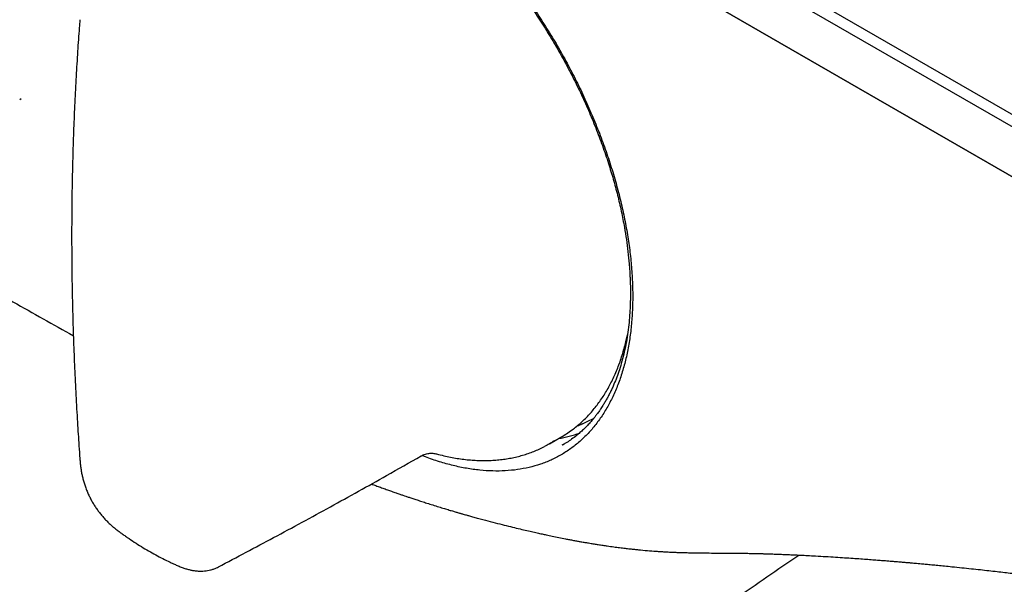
# Model space of a CAD drawing. Header units: millimetres. Extents: x 8 to 1894, y 12 to 2738.
# Tile 11 of 158: x 1666 to 1731, y 286 to 323. Entities that reach past the tile are written whole.
import ezdxf

# ---------------------------------------------------------------- set-up
doc = ezdxf.new("R2010")
doc.units = ezdxf.units.MM

msp = doc.modelspace()

# ---------------------------------------------------------------- linework, layer by layer
at = {"color": 7, "linetype": 'Continuous', "lineweight": 30}
for p, q in [((1542.943, 425.681), (1776.288, 290.974)), ((1775.934, 290.361), (1542.589, 425.069)), ((1542.589, 421.802), (1775.934, 287.095)), ((1776.288, 286.891), (1542.943, 421.598)), ((1666.241, 317.956), (1666.346, 318.017)), ((1700.946, 295.38), (1701.694, 295.812)), ((1701.788, 295.303), (1701.906, 295.375)), ((1701.913, 295.364), (1701.805, 295.299))]:
    msp.add_line(p, q, dxfattribs=at)
for centre, radius, start, end in [((1700.187, 303.652), 7.543, 293.10294, 299.18124), ((1697.928, 302.334), 7.531, 300.0032, 306.64276)]:
    msp.add_arc(centre, radius, start, end, dxfattribs=at)
msp.add_ellipse((1692.571, 316.525), major_axis=(-11.618, 19.85), ratio=0.571311, start_param=2.929289, end_param=3.035546, dxfattribs=at)
for points, knots in [([(1673.255, 326.994), (1673.275, 327.175), (1673.333, 327.689), (1673.485, 328.489), (1673.704, 329.393), (1673.975, 330.247), (1674.296, 331.052), (1674.665, 331.805), (1675.083, 332.507), (1675.549, 333.156), (1676.06, 333.75), (1676.613, 334.284), (1677.205, 334.755), (1677.836, 335.163), (1678.504, 335.507), (1679.209, 335.787), (1679.949, 336.001), (1680.721, 336.151), (1681.521, 336.234), (1682.345, 336.25), (1683.191, 336.198), (1684.059, 336.078), (1684.949, 335.89), (1685.858, 335.634), (1686.781, 335.312), (1687.711, 334.928), (1688.642, 334.482), (1689.573, 333.975), (1690.504, 333.408), (1691.434, 332.782), (1692.361, 332.097), (1693.281, 331.358), (1694.188, 330.569), (1695.078, 329.734), (1695.95, 328.853), (1696.802, 327.929), (1697.633, 326.961), (1698.443, 325.952), (1699.227, 324.907), (1699.981, 323.832), (1700.699, 322.732), (1701.382, 321.611), (1702.029, 320.468), (1702.637, 319.306), (1703.207, 318.127), (1703.736, 316.935), (1704.222, 315.738), (1704.661, 314.541), (1705.052, 313.347), (1705.396, 312.157), (1705.691, 310.977), (1705.936, 309.808), (1706.131, 308.653), (1706.274, 307.517), (1706.366, 306.404), (1706.405, 305.318), (1706.393, 304.261), (1706.328, 303.239), (1706.211, 302.255), (1706.042, 301.311), (1705.823, 300.411), (1705.553, 299.557), (1705.234, 298.75), (1704.866, 297.994), (1704.451, 297.292), (1703.988, 296.644), (1703.482, 296.054), (1702.933, 295.523), (1702.344, 295.054), (1701.718, 294.649), (1701.054, 294.308), (1700.353, 294.033), (1699.616, 293.823), (1698.848, 293.679), (1698.053, 293.601), (1697.232, 293.59), (1696.386, 293.644), (1695.519, 293.763), (1694.635, 293.947), (1693.733, 294.202), (1693.053, 294.425), (1692.67, 294.585), (1692.597, 294.615)], [0, 0, 0, 0, 0.007001, 0.019773, 0.032471, 0.045117, 0.05775, 0.070378, 0.083026, 0.095735, 0.108514, 0.121225, 0.133876, 0.146509, 0.159146, 0.171792, 0.184486, 0.19725, 0.209965, 0.222632, 0.235293, 0.247972, 0.260689, 0.273486, 0.286359, 0.299142, 0.311846, 0.324512, 0.337153, 0.349811, 0.362525, 0.3753, 0.388002, 0.400648, 0.413278, 0.425906, 0.438553, 0.451259, 0.464037, 0.476749, 0.489403, 0.502039, 0.514682, 0.527328, 0.540018, 0.552777, 0.565491, 0.578164, 0.590834, 0.603522, 0.616178, 0.628843, 0.64156, 0.654268, 0.666969, 0.679704, 0.692443, 0.705143, 0.717845, 0.730557, 0.743229, 0.7559, 0.76861, 0.781301, 0.793983, 0.806697, 0.819442, 0.832122, 0.844771, 0.85743, 0.870029, 0.882652, 0.895341, 0.908055, 0.920706, 0.933367, 0.946077, 0.95882, 0.971514, 0.984197, 0.996977, 1, 1, 1, 1]), ([(1678.449, 334.931), (1678.495, 334.957), (1678.595, 335.016), (1678.789, 335.122), (1679.035, 335.241), (1679.322, 335.365), (1679.664, 335.496), (1680.066, 335.626), (1680.531, 335.746), (1680.929, 335.823), (1681.239, 335.869), (1681.441, 335.894), (1681.624, 335.912), (1681.791, 335.926), (1681.941, 335.936), (1682.071, 335.942), (1682.176, 335.945), (1682.27, 335.948), (1682.374, 335.95), (1682.519, 335.95), (1682.712, 335.948), (1682.956, 335.939), (1683.225, 335.922), (1683.52, 335.896), (1683.822, 335.861), (1684.124, 335.818), (1684.4, 335.771), (1684.661, 335.721), (1684.925, 335.665), (1685.229, 335.594), (1685.586, 335.5), (1686, 335.38), (1686.455, 335.231), (1686.913, 335.065), (1687.353, 334.891), (1687.75, 334.722), (1688.119, 334.554), (1688.458, 334.391), (1688.793, 334.223), (1689.115, 334.054), (1689.427, 333.883), (1689.691, 333.732), (1689.925, 333.595), (1690.145, 333.463), (1690.381, 333.317), (1690.645, 333.15), (1690.94, 332.957), (1691.287, 332.722), (1691.684, 332.443), (1692.118, 332.125), (1692.554, 331.791), (1693.093, 331.362), (1693.727, 330.829), (1694.447, 330.183), (1695.142, 329.522), (1695.88, 328.778), (1696.663, 327.938), (1697.484, 326.992), (1698.28, 326.011), (1699.049, 324.997), (1699.788, 323.955), (1700.493, 322.889), (1701.166, 321.799), (1701.806, 320.685), (1702.411, 319.551), (1702.978, 318.402), (1703.503, 317.245), (1703.984, 316.086), (1704.423, 314.922), (1704.804, 313.799), (1705.132, 312.713), (1705.412, 311.665), (1705.657, 310.612), (1705.846, 309.645), (1705.988, 308.766), (1706.092, 307.97), (1706.157, 307.316), (1706.196, 306.805), (1706.218, 306.451), (1706.232, 306.133), (1706.241, 305.861), (1706.246, 305.647), (1706.248, 305.486), (1706.249, 305.363), (1706.249, 305.242), (1706.249, 305.102), (1706.247, 304.904), (1706.241, 304.641), (1706.229, 304.317), (1706.205, 303.873), (1706.16, 303.327), (1706.085, 302.691), (1705.983, 302.044), (1705.853, 301.408), (1705.699, 300.8), (1705.532, 300.247), (1705.357, 299.747), (1705.198, 299.35), (1705.059, 299.036), (1704.943, 298.79), (1704.822, 298.55), (1704.697, 298.318), (1704.571, 298.097), (1704.456, 297.909), (1704.36, 297.759), (1704.283, 297.643), (1704.209, 297.535), (1704.127, 297.42), (1704.026, 297.283), (1703.904, 297.123), (1703.757, 296.943), (1703.584, 296.744), (1703.386, 296.531), (1703.17, 296.316), (1702.948, 296.114), (1702.692, 295.899), (1702.407, 295.683), (1702.134, 295.496), (1701.972, 295.399), (1701.913, 295.364)], [0, 0, 0, 0, 0.005013, 0.01101, 0.018008, 0.02576, 0.033832, 0.044869, 0.056424, 0.068474, 0.073678, 0.078444, 0.082703, 0.086455, 0.090057, 0.093028, 0.095365, 0.097167, 0.099437, 0.102441, 0.106925, 0.112433, 0.118699, 0.124699, 0.131777, 0.13826, 0.144143, 0.149428, 0.154818, 0.160762, 0.168478, 0.176956, 0.186192, 0.196205, 0.204646, 0.212614, 0.219958, 0.226675, 0.232765, 0.23979, 0.245747, 0.251162, 0.255392, 0.259529, 0.264113, 0.269298, 0.275085, 0.281476, 0.289789, 0.29853, 0.307174, 0.315717, 0.330687, 0.345268, 0.359447, 0.37341, 0.391379, 0.409232, 0.427025, 0.444866, 0.462607, 0.480277, 0.497929, 0.515654, 0.533452, 0.551258, 0.569007, 0.58668, 0.604327, 0.622099, 0.637948, 0.654064, 0.670387, 0.686919, 0.699486, 0.712284, 0.72531, 0.731528, 0.73763, 0.743009, 0.747611, 0.751435, 0.753929, 0.755927, 0.757764, 0.760185, 0.763219, 0.768116, 0.774049, 0.78042, 0.792041, 0.803972, 0.81621, 0.829481, 0.842114, 0.854024, 0.865207, 0.875689, 0.881774, 0.887816, 0.893816, 0.899773, 0.905687, 0.911198, 0.914923, 0.918117, 0.920856, 0.924086, 0.928084, 0.932848, 0.938378, 0.944689, 0.951786, 0.959464, 0.966917, 0.974057, 0.984634, 0.994415, 1, 1, 1, 1]), ([(1670.184, 323.177), (1670.17, 323.001), (1670.114, 322.313), (1670.03, 321.072), (1669.931, 319.441), (1669.844, 317.751), (1669.772, 316.037), (1669.716, 314.317), (1669.675, 312.59), (1669.65, 310.856), (1669.641, 309.116), (1669.648, 307.371), (1669.67, 305.62), (1669.709, 303.864), (1669.763, 302.104), (1669.832, 300.34), (1669.917, 298.571), (1670.015, 296.873), (1670.103, 295.489), (1670.163, 294.694), (1670.184, 294.417)], [0, 0, 0, 0, 0.019001, 0.0739, 0.132508, 0.192932, 0.253383, 0.313861, 0.374364, 0.434893, 0.495448, 0.556021, 0.616601, 0.677145, 0.737661, 0.798155, 0.858636, 0.919108, 0.971817, 1, 1, 1, 1]), ([(1660.527, 307.715), (1662.285, 306.702), (1665.36, 304.93), (1668.436, 303.202), (1669.754, 302.461)], [0, 0, 0, 0, 0.57134, 1, 1, 1, 1]), ([(1702.436, 296.3), (1702.535, 296.376), (1702.735, 296.529), (1703.021, 296.777), (1703.298, 297.04), (1703.565, 297.318), (1703.82, 297.61), (1704.065, 297.918), (1704.299, 298.239), (1704.521, 298.575), (1704.732, 298.924), (1704.931, 299.287), (1705.118, 299.663), (1705.293, 300.052), (1705.456, 300.453), (1705.606, 300.867), (1705.744, 301.293), (1705.869, 301.73), (1705.973, 302.14), (1706.03, 302.408), (1706.054, 302.524)], [0, 0, 0, 0, 0.05594, 0.112046, 0.168174, 0.224331, 0.280521, 0.336748, 0.393014, 0.44932, 0.505666, 0.56205, 0.61847, 0.674924, 0.731409, 0.787921, 0.844457, 0.901014, 0.957588, 1, 1, 1, 1]), ([(1702.769, 296.564), (1702.87, 296.6), (1702.993, 296.645), (1703.111, 296.698), (1703.132, 296.708)], [0, 0, 0, 0, 0.822815, 1, 1, 1, 1]), ([(1701.249, 295.575), (1701.15, 295.508), (1700.951, 295.373), (1700.734, 295.268), (1700.625, 295.215)], [0, 0, 0, 0, 0.498176, 1, 1, 1, 1]), ([(1693.55, 294.721), (1693.594, 294.708), (1693.788, 294.654), (1694.129, 294.574), (1694.572, 294.481), (1695.011, 294.407), (1695.445, 294.349), (1695.875, 294.309), (1696.299, 294.286), (1696.719, 294.28), (1697.132, 294.291), (1697.539, 294.32), (1697.939, 294.365), (1698.333, 294.428), (1698.719, 294.507), (1699.097, 294.603), (1699.468, 294.716), (1699.83, 294.845), (1700.184, 294.992), (1700.445, 295.111), (1700.586, 295.186), (1700.615, 295.201)], [0, 0, 0, 0, 0.0169644, 0.0744982, 0.1319935, 0.1894426, 0.2468372, 0.3041689, 0.3614295, 0.418611, 0.4757064, 0.5327099, 0.5896173, 0.6464264, 0.7031376, 0.7597538, 0.8162809, 0.8727276, 0.9291053, 0.985428, 1, 1, 1, 1]), ([(1670.182, 294.416), (1670.186, 294.364), (1670.196, 294.231), (1670.216, 294.013), (1670.246, 293.765), (1670.285, 293.52), (1670.336, 293.271), (1670.399, 293.018), (1670.477, 292.755), (1670.569, 292.487), (1670.674, 292.219), (1670.791, 291.961), (1670.917, 291.712), (1671.052, 291.475), (1671.195, 291.247), (1671.348, 291.028), (1671.512, 290.813), (1671.686, 290.603), (1671.871, 290.398), (1672.06, 290.207), (1672.252, 290.029), (1672.446, 289.863), (1672.646, 289.704), (1672.853, 289.55), (1672.99, 289.452), (1673.06, 289.403)], [0, 0, 0, 0, 0.029255, 0.074385, 0.118084, 0.160603, 0.202197, 0.246267, 0.290623, 0.33806, 0.38441, 0.429717, 0.474124, 0.517574, 0.559682, 0.602176, 0.645333, 0.689263, 0.734058, 0.779842, 0.82186, 0.864643, 0.908608, 0.95409, 1, 1, 1, 1]), ([(1679.257, 287.315), (1680.465, 287.952), (1682.925, 289.249), (1686.596, 291.248), (1689.817, 293.034), (1691.786, 294.159), (1692.539, 294.589)], [0, 0, 0, 0, 0.269314, 0.548287, 0.827241, 1, 1, 1, 1]), ([(1692.541, 294.584), (1692.564, 294.597), (1692.625, 294.633), (1692.744, 294.682), (1692.891, 294.727), (1693.042, 294.754), (1693.183, 294.764), (1693.316, 294.761), (1693.443, 294.745), (1693.516, 294.727), (1693.551, 294.719)], [0, 0, 0, 0, 0.078976, 0.211921, 0.350643, 0.491937, 0.615646, 0.741508, 0.876026, 1, 1, 1, 1]), ([(1689.281, 292.748), (1689.336, 292.728), (1689.48, 292.674), (1689.726, 292.584), (1690.02, 292.477), (1690.317, 292.37), (1690.609, 292.267), (1690.881, 292.172), (1691.13, 292.086), (1691.342, 292.013), (1691.542, 291.945), (1691.757, 291.872), (1692.003, 291.79), (1692.281, 291.698), (1692.59, 291.597), (1692.932, 291.487), (1693.305, 291.369), (1693.686, 291.251), (1694.047, 291.141), (1694.365, 291.045), (1694.602, 290.975), (1694.768, 290.926), (1694.877, 290.894), (1694.973, 290.866), (1695.058, 290.842), (1695.132, 290.821), (1695.208, 290.799), (1695.31, 290.77), (1695.459, 290.727), (1695.665, 290.669), (1695.924, 290.597), (1696.236, 290.511), (1696.463, 290.45), (1696.585, 290.417)], [0, 0, 0, 0, 0.022117, 0.058602, 0.100252, 0.141958, 0.179632, 0.219226, 0.253111, 0.281287, 0.30596, 0.335065, 0.369316, 0.406809, 0.44899, 0.495858, 0.547416, 0.602306, 0.652307, 0.696032, 0.733481, 0.749941, 0.764814, 0.778099, 0.789796, 0.799906, 0.808626, 0.821174, 0.842069, 0.870395, 0.906156, 0.949355, 1, 1, 1, 1]), ([(1696.584, 290.418), (1696.801, 290.36), (1697.219, 290.249), (1697.822, 290.094), (1698.378, 289.955), (1698.887, 289.831), (1699.347, 289.722), (1699.759, 289.626), (1700.123, 289.544), (1700.442, 289.474), (1700.774, 289.402), (1701.139, 289.325), (1701.557, 289.239), (1701.929, 289.165), (1702.252, 289.103), (1702.517, 289.053), (1702.766, 289.007), (1702.975, 288.97), (1703.136, 288.942), (1703.256, 288.921), (1703.373, 288.901), (1703.508, 288.878), (1703.682, 288.849), (1703.899, 288.814), (1704.156, 288.773), (1704.44, 288.73), (1704.778, 288.68), (1705.146, 288.629), (1705.533, 288.578), (1705.887, 288.535), (1706.209, 288.498), (1706.499, 288.466), (1706.881, 288.427), (1707.357, 288.384), (1707.84, 288.346), (1708.211, 288.321), (1708.476, 288.305), (1708.745, 288.291), (1709.015, 288.278), (1709.298, 288.267), (1709.587, 288.257), (1709.9, 288.248), (1710.517, 288.234), (1711.425, 288.223), (1712.342, 288.22), (1712.987, 288.215), (1713.352, 288.212), (1713.695, 288.207), (1714.013, 288.202), (1714.308, 288.196), (1714.576, 288.19), (1714.78, 288.185), (1714.926, 288.181), (1715.018, 288.178), (1715.102, 288.176), (1715.196, 288.173), (1715.318, 288.169), (1715.482, 288.164), (1715.691, 288.157), (1715.944, 288.148), (1716.241, 288.136), (1716.582, 288.122), (1716.968, 288.105), (1717.399, 288.085), (1717.875, 288.061), (1718.207, 288.043), (1718.381, 288.034)], [0, 0, 0, 0, 0.028398, 0.054774, 0.079125, 0.101447, 0.12174, 0.13969, 0.155676, 0.169696, 0.181747, 0.199421, 0.217852, 0.237056, 0.248735, 0.260683, 0.272223, 0.281953, 0.288403, 0.293666, 0.298033, 0.303849, 0.311626, 0.321175, 0.332618, 0.345823, 0.35897, 0.377687, 0.394956, 0.410772, 0.425133, 0.438037, 0.449757, 0.476489, 0.502199, 0.515076, 0.52673, 0.538258, 0.551841, 0.563991, 0.577435, 0.592166, 0.607735, 0.664035, 0.721298, 0.739993, 0.757745, 0.77433, 0.789768, 0.804064, 0.817223, 0.828916, 0.833944, 0.838419, 0.842341, 0.846237, 0.852065, 0.860006, 0.870061, 0.882233, 0.896523, 0.912937, 0.931481, 0.952164, 0.974998, 1, 1, 1, 1]), ([(1673.061, 289.402), (1673.136, 289.35), (1673.365, 289.191), (1673.749, 288.936), (1674.215, 288.642), (1674.682, 288.364), (1675.15, 288.1), (1675.62, 287.852), (1676.031, 287.648), (1676.286, 287.53), (1676.385, 287.485)], [0, 0, 0, 0, 0.068347, 0.208782, 0.3492858, 0.4898442, 0.6304463, 0.7710786, 0.9117219, 1, 1, 1, 1]), ([(1707.995, 281.716), (1709.703, 282.888), (1712.797, 285.012), (1715.888, 287.138), (1717.273, 288.091)], [0, 0, 0, 0, 0.55192, 1, 1, 1, 1]), ([(1718.38, 288.034), (1718.605, 288.021), (1719.041, 287.996), (1719.675, 287.957), (1720.267, 287.919), (1720.818, 287.882), (1721.328, 287.846), (1721.795, 287.812), (1722.222, 287.78), (1722.606, 287.75), (1722.948, 287.723), (1723.248, 287.699), (1723.506, 287.678), (1723.722, 287.66), (1723.903, 287.644), (1724.065, 287.631), (1724.214, 287.618), (1724.348, 287.606), (1724.468, 287.596), (1724.591, 287.585), (1724.734, 287.573), (1724.902, 287.558), (1725.098, 287.54), (1725.342, 287.518), (1725.642, 287.49), (1726, 287.457), (1726.401, 287.419), (1726.844, 287.376), (1727.369, 287.323), (1727.953, 287.264), (1728.573, 287.198), (1729.164, 287.135), (1729.726, 287.073), (1730.257, 287.013), (1730.759, 286.955), (1731.231, 286.9), (1731.672, 286.847), (1732.084, 286.798), (1732.468, 286.751), (1732.839, 286.705), (1733.219, 286.657), (1733.626, 286.605), (1734.079, 286.547), (1734.582, 286.481), (1735.136, 286.407), (1735.727, 286.327), (1736.356, 286.24), (1736.954, 286.156), (1737.514, 286.076), (1738.019, 286.003), (1738.511, 285.931), (1738.969, 285.863), (1739.383, 285.801), (1739.753, 285.745), (1740.079, 285.696), (1740.364, 285.652), (1740.608, 285.614), (1740.81, 285.582), (1740.976, 285.557), (1741.127, 285.533), (1741.287, 285.508), (1741.475, 285.478), (1741.694, 285.443), (1741.955, 285.402), (1742.262, 285.352), (1742.619, 285.295), (1743.014, 285.23), (1743.447, 285.159), (1743.92, 285.081), (1744.42, 284.997), (1744.946, 284.908), (1745.491, 284.814), (1746.044, 284.719), (1746.586, 284.624), (1747.156, 284.523), (1747.749, 284.418), (1748.359, 284.307), (1748.928, 284.203), (1749.457, 284.106), (1749.943, 284.015), (1750.386, 283.932), (1750.792, 283.855), (1751.182, 283.781), (1751.609, 283.698), (1752.097, 283.604), (1752.653, 283.495), (1753.251, 283.377), (1753.892, 283.248), (1754.577, 283.11), (1755.268, 282.968), (1755.96, 282.824), (1756.641, 282.681), (1757.329, 282.535), (1758.009, 282.389), (1758.674, 282.244), (1759.325, 282.101), (1760.13, 281.922), (1761.078, 281.708), (1762.158, 281.459), (1763.001, 281.262), (1763.611, 281.118), (1763.99, 281.028), (1764.329, 280.946), (1764.628, 280.874), (1764.873, 280.815), (1765.069, 280.768), (1765.237, 280.727), (1765.412, 280.684), (1765.61, 280.636), (1765.899, 280.565), (1766.288, 280.469), (1766.784, 280.345), (1767.329, 280.208), (1767.923, 280.057), (1768.527, 279.902), (1769.143, 279.743), (1769.77, 279.578), (1770.447, 279.398), (1771.175, 279.202), (1771.955, 278.99), (1772.768, 278.765), (1773.613, 278.527), (1774.488, 278.276), (1775.409, 278.008), (1776.376, 277.721), (1777.037, 277.52), (1777.375, 277.418)], [0, 0, 0, 0, 0.011947, 0.023153, 0.033616, 0.043338, 0.052318, 0.060556, 0.068052, 0.074806, 0.080818, 0.086088, 0.090616, 0.094402, 0.097467, 0.100125, 0.102923, 0.105277, 0.107195, 0.109224, 0.111714, 0.114667, 0.118081, 0.121956, 0.127484, 0.13374, 0.140727, 0.148443, 0.156888, 0.168163, 0.178946, 0.189203, 0.198936, 0.208143, 0.216826, 0.224984, 0.232617, 0.239725, 0.246308, 0.25245, 0.258927, 0.26593, 0.273457, 0.282343, 0.291864, 0.30202, 0.312811, 0.324236, 0.332767, 0.341618, 0.350186, 0.358024, 0.365133, 0.371405, 0.376974, 0.381839, 0.386, 0.389458, 0.392212, 0.394498, 0.397146, 0.400385, 0.404103, 0.408322, 0.413731, 0.419791, 0.426504, 0.43387, 0.441888, 0.450559, 0.459332, 0.468686, 0.478252, 0.487431, 0.496217, 0.507206, 0.517509, 0.527126, 0.536055, 0.544298, 0.551725, 0.558488, 0.564775, 0.571459, 0.580076, 0.589413, 0.599469, 0.610244, 0.621738, 0.633951, 0.64499, 0.656552, 0.668169, 0.679537, 0.690656, 0.701526, 0.712147, 0.730971, 0.748957, 0.766107, 0.773058, 0.779363, 0.785, 0.789969, 0.794271, 0.797182, 0.799755, 0.802612, 0.805892, 0.809595, 0.817017, 0.825243, 0.834271, 0.844103, 0.854737, 0.864274, 0.874628, 0.885814, 0.89783, 0.910677, 0.924354, 0.93801, 0.952402, 0.967532, 0.983397, 1, 1, 1, 1]), ([(1676.388, 287.484), (1676.424, 287.468), (1676.542, 287.414), (1676.746, 287.328), (1676.993, 287.235), (1677.226, 287.161), (1677.454, 287.105), (1677.684, 287.064), (1677.912, 287.041), (1678.135, 287.036), (1678.344, 287.047), (1678.547, 287.074), (1678.744, 287.115), (1678.94, 287.174), (1679.112, 287.24), (1679.216, 287.295), (1679.256, 287.316)], [0, 0, 0, 0, 0.042396, 0.141756, 0.231385, 0.313244, 0.389532, 0.465424, 0.547359, 0.619276, 0.688793, 0.756225, 0.821926, 0.886235, 0.956319, 1, 1, 1, 1])]:
    msp.add_open_spline(points, degree=3, knots=knots, dxfattribs=at)

doc.saveas('drawing.dxf')
